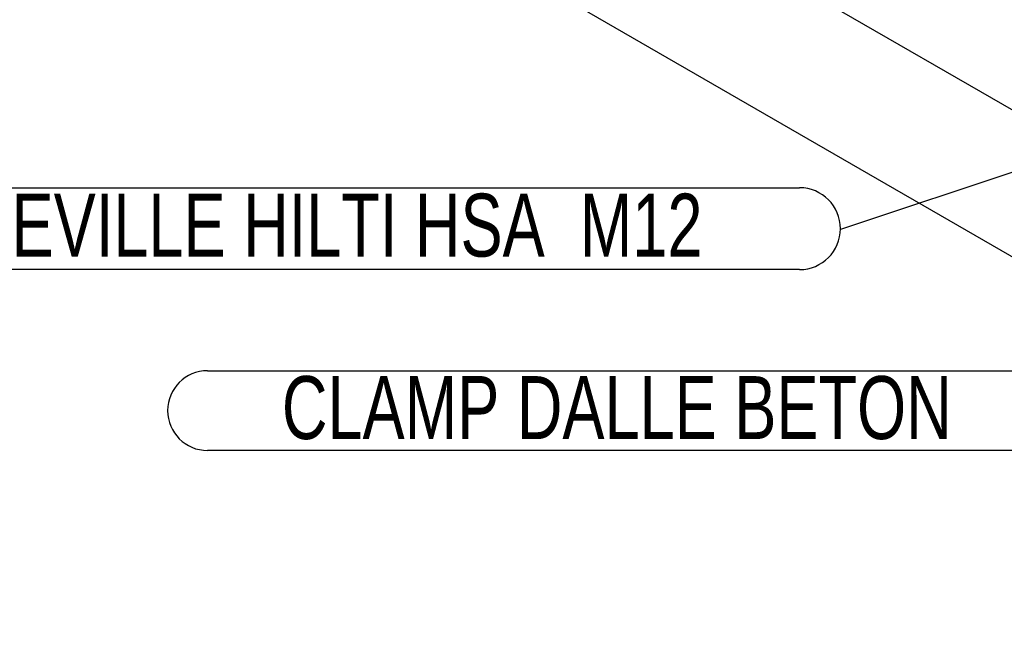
# Model space of a CAD drawing. Header units: millimetres. Extents: x 5 to 589, y 5 to 450.
# Tile 26 of 91: x 431 to 486, y 87 to 121. Entities that reach past the tile are written whole.
import ezdxf

# ---------------------------------------------------------------- set-up
doc = ezdxf.new("R2010")
doc.units = ezdxf.units.MM
doc.layers.add('NOTES', color=6, linetype='Continuous')
doc.layers.add('TRAIT-FORT', color=4, linetype='Continuous', lineweight=25)
doc.styles.add('SLDTEXTSTYLE0', font='TXT', dxfattribs={"width": 0.75})
doc.dimstyles.new('SLDDIMSTYLE3', dxfattribs={"dimtxt": 0.18, "dimasz": 1, "dimexe": 0, "dimexo": 0.0625, "dimgap": 0, "dimtad": 0, "dimtih": 1, "dimtoh": 1, "dimdec": 0, "dimrnd": 1e-09, "dimzin": 0, "dimdsep": 46, "dimtxsty": 'Standard', "dimblk1": 'DOT', "dimblk2": 'DOT', "dimsah": 1, "dimcen": 0.09, "dimadec": 0, "dimazin": 0, "dimtfac": 1, "dimtdec": 0, "dimtofl": 0, "dimtmove": 0, "dimatfit": 3, "dimldrblk": 'DOT', "dimfxl": 1, "dimfrac": 2, "dimtolj": 1, "dimtzin": 0, "dimarcsym": 0})

# ---------------------------------------------------------------- blocks, each defined once
blk = doc.blocks.new('SW_NOTE_5')
at = {"layer": 'NOTES', "color": 0}
for p, q in [((-46.228, 0.044), (0, 0.044)), ((0, -4.387), (-46.228, -4.387))]:
    blk.add_line(p, q, dxfattribs=at)
for centre, start, end in [((-46.228, -2.172), 90, 270), ((0, -2.172), 270, 90)]:
    blk.add_arc(centre, 2.216, start, end, dxfattribs=at)
at = {"layer": 'NOTES', "color": 0, "insert": (-23.456, -0.252), "char_height": 3.5, "attachment_point": 2, "style": 'SLDTEXTSTYLE0'}
blk.add_mtext('CLAMP DALLE BETON', dxfattribs=at)
blk = doc.blocks.new('SW_NOTE_6')
at = {"layer": 'NOTES', "color": 0}
for p, q in [((-56.168, 2.319), (-2.275, 2.319)), ((-2.275, -2.232), (-56.168, -2.232))]:
    blk.add_line(p, q, dxfattribs=at)
blk.add_arc((-2.275, 0.044), 2.275, 270, 90, dxfattribs=at)
at = {"layer": 'NOTES', "color": 0, "insert": (-29.421, 1.992), "char_height": 3.5, "attachment_point": 2, "style": 'SLDTEXTSTYLE0'}
blk.add_mtext('CHEVILLE HILTI HSA  M12', dxfattribs=at)
blk = doc.blocks.new('_Dot')
at = {"color": 0, "linetype": 'ByBlock', "lineweight": -2}
blk.add_line((-0.5, 0), (-1, 0), dxfattribs=at)
at = {"color": 0, "linetype": 'ByBlock', "const_width": 0.5}
blk.add_lwpolyline([(-0.25, 0, 1), (0.25, 0, 1)], format="xyb", close=True, dxfattribs=at)

msp = doc.modelspace()

# ---------------------------------------------------------------- linework, layer by layer
at = {"layer": 'TRAIT-FORT', "color": 4, "linetype": 'Continuous', "lineweight": 25}
for p, q in [((440.31274, 142.80544), (523.56008, 94.74777)), ((440.31274, 134.64003), (523.56008, 86.58236))]:
    msp.add_line(p, q, dxfattribs=at)

# ---------------------------------------------------------------- block references
at = {"layer": 'NOTES', "color": 211}
for name, p in [('SW_NOTE_6', (476.46707, 109.76816)), ('SW_NOTE_5', (487.48503, 101.86396))]:
    msp.add_blockref(name, p, dxfattribs=at)

# ---------------------------------------------------------------- leaders
msp.add_leader([(502.17158, 118.31806), (476.46707, 109.76816)], dimstyle='SLDDIMSTYLE3', dxfattribs=at)

doc.saveas('drawing.dxf')
